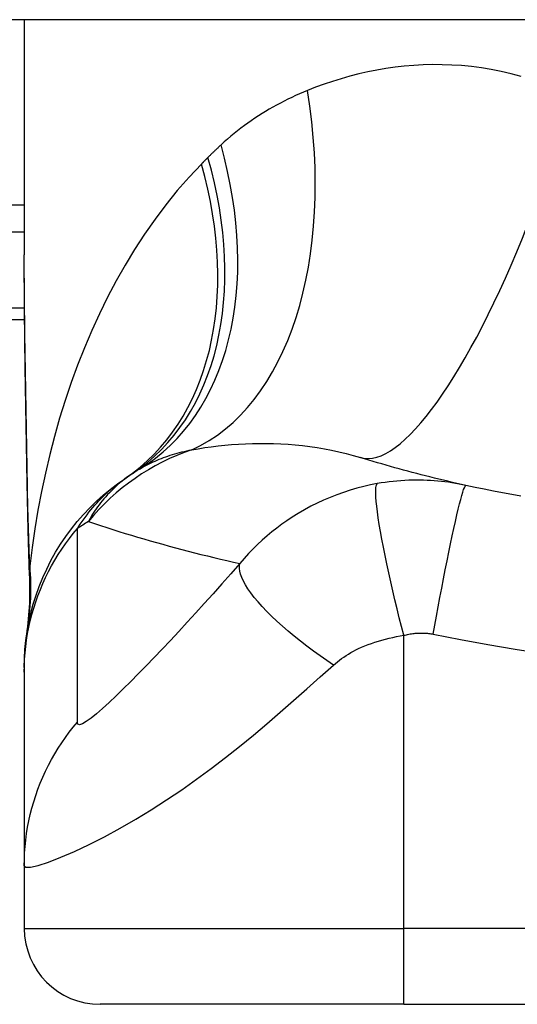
# Model space of a CAD drawing. Header units: inches. Extents: x 12 to 399, y 35 to 188.
# Tile 142 of 191: x 49.325 to 49.583, y 186.534 to 187.045. Entities that reach past the tile are written whole.
import ezdxf

# ---------------------------------------------------------------- set-up
doc = ezdxf.new("R2010")
doc.units = ezdxf.units.IN
doc.header["$MEASUREMENT"] = 0
doc.layers.add('Visible Edges(ANSI)', color=7, linetype='Continuous', lineweight=25)
doc.layers.add('Visible Tangent Edges(ANSI)', color=7, linetype='Continuous', lineweight=25)

msp = doc.modelspace()

# ---------------------------------------------------------------- linework, layer by layer
at = {"layer": 'Visible Edges(ANSI)'}
for p, q in [((53.86231792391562, 187.0446078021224), (12.25731792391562, 187.0446078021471)), ((49.32745965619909, 187.0446078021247), (49.32745965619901, 186.9226592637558)), ((48.96131792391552, 186.8891078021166), (49.32764737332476, 186.8891078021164)), ((49.32745969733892, 186.7084801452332), (49.32745969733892, 186.7060587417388)), ((49.32745969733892, 186.7060587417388), (49.32745969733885, 186.6056330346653)), ((49.32745965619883, 186.6056330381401), (49.3274596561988, 186.5730959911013)), ((49.52431004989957, 186.5337259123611), (49.36682973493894, 186.5337259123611)), ((49.52431004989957, 186.5337259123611), (49.89832579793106, 186.5337259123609))]:
    msp.add_line(p, q, dxfattribs=at)
at = {"layer": 'Visible Edges(ANSI)', "flags": 128}
for points in [[(49.32892005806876, 186.8040834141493), (49.32843768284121, 186.8342573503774), (49.32796384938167, 186.8641449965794), (49.32760312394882, 186.8936458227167), (49.32745969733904, 186.9226592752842)], [(49.5565754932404, 186.8029540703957), (49.55421660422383, 186.8034763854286), (49.55186447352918, 186.8040059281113), (49.54951914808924, 186.8045426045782), (49.54718058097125, 186.8050864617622), (49.54484877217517, 186.8056373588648), (49.54252367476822, 186.8061953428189), (49.5402053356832, 186.8067603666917), (49.53789375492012, 186.8073324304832), (49.53558888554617, 186.8079114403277), (49.53329068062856, 186.8084973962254), (49.53099923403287, 186.8090902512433), (49.52871445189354, 186.8096900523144), (49.52643638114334, 186.8102966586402), (49.52416497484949, 186.8109101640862), (49.52190023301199, 186.8115304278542), (49.5196422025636, 186.8121574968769), (49.51739078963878, 186.8127913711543), (49.51514608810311, 186.8134319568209), (49.51290800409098, 186.8140792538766), (49.51067663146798, 186.8147332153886), (49.50845187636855, 186.8153938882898), (49.50623373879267, 186.8160611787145), (49.50402226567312, 186.8167350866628), (49.50181745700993, 186.8174155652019)], [(49.32745969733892, 186.7084801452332), (49.32755102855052, 186.7131246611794), (49.3278283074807, 186.7178040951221), (49.32829557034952, 186.7225075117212), (49.32895638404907, 186.7272236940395), (49.32981318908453, 186.7319409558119), (49.33086748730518, 186.7366471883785), (49.33211993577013, 186.7413301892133), (49.33357006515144, 186.7459775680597), (49.33521637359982, 186.7505768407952), (49.33705651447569, 186.7551157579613), (49.33908692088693, 186.7595820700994), (49.34130308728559, 186.763963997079), (49.34369938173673, 186.7682499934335), (49.34626951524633, 186.7724291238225), (49.34900616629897, 186.7764909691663), (49.35190107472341, 186.7804258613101), (49.35494560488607, 186.7842248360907), (49.35812999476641, 186.7878797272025), (49.36144448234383, 186.7913833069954), (49.36487827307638, 186.7947291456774), (49.36842076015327, 186.7979119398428), (49.3720607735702, 186.8009270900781), (49.37578704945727, 186.8037711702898), (49.37958823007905, 186.8064415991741)], [(49.33026167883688, 186.7559796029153), (49.32942083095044, 186.7797785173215), (49.32892005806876, 186.8040834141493)], [(49.5850704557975, 186.7973199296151), (49.58029879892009, 186.7981777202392), (49.57553516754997, 186.7990680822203), (49.57077989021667, 186.7999910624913), (49.56603338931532, 186.8009466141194), (49.56129604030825, 186.8019348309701), (49.5565754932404, 186.8029540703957)], [(49.33026167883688, 186.7559796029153), (49.33021333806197, 186.7408037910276), (49.32871937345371, 186.7256842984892)]]:
    msp.add_lwpolyline(points, dxfattribs=at)
at = {"layer": 'Visible Edges(ANSI)'}
for centre, radius, start, end in [((49.44861670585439, 186.7105152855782), 0.1181102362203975, 121.3000677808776, 123.520815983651), ((49.71131792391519, 186.3139301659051), 0.59381149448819, 123.5208159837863, 123.9621279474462), ((49.36682973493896, 186.5730959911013), 0.0393700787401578, 180, 269.9999999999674)]:
    msp.add_arc(centre, radius, start, end, dxfattribs=at)
at = {"layer": 'Visible Tangent Edges(ANSI)'}
for p, q in [((49.32745965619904, 186.9484427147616), (48.77022438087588, 186.9484427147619)), ((48.77022438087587, 186.9345232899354), (49.32745965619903, 186.934523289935)), ((49.32759199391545, 186.89487341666), (48.96131792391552, 186.8948734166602)), ((49.52431004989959, 186.5730959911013), (49.52431004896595, 186.7251752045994)), ((49.32745965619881, 186.5730959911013), (49.5243100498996, 186.5730959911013)), ((49.89832579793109, 186.5730959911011), (49.5243100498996, 186.5730959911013)), ((49.52431004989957, 186.5337259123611), (49.5243100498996, 186.5730959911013))]:
    msp.add_line(p, q, dxfattribs=at)
at = {"layer": 'Visible Tangent Edges(ANSI)', "flags": 128}
for points in [[(49.58521749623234, 187.0152031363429), (49.58003320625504, 187.0165707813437), (49.57485548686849, 187.0177581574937), (49.56969001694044, 187.0187679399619), (49.56454266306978, 187.0196027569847), (49.55942224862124, 187.0202658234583), (49.55433543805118, 187.020761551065), (49.54928349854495, 187.0210943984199), (49.54426760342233, 187.0212688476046), (49.53928883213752, 187.0212893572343), (49.53434849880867, 187.0211603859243), (49.52944772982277, 187.0208863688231), (49.5245877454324, 187.0204717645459), (49.51976967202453, 187.0199210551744), (49.51499468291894, 187.0192379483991), (49.51026451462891, 187.018426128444), (49.50558137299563, 187.0174901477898), (49.50094751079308, 187.0164345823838), (49.49636518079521, 187.0152639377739), (49.49183658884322, 187.0139828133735), (49.48736398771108, 187.0125957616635), (49.4829495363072, 187.0111072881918), (49.47859553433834, 187.009521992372), (49.47430418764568, 187.0078444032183)], [(49.47430418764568, 187.0078444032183), (49.47226345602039, 187.0070023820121), (49.4702364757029, 187.006132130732), (49.46822348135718, 187.0052335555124), (49.46622480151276, 187.0043066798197), (49.46424062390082, 187.0033514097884), (49.4622711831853, 187.0023676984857), (49.46031680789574, 187.0013554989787), (49.45837763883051, 187.0003147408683), (49.45645376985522, 186.9992453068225), (49.45454524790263, 186.9981469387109), (49.45265211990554, 186.9970194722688), (49.45077443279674, 186.9958626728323), (49.44891232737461, 186.9946763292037), (49.44706585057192, 186.9934602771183), (49.4452350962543, 186.9922142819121), (49.44342025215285, 186.9909381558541), (49.44162164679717, 186.989631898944), (49.43983965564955, 186.9882954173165), (49.43807437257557, 186.9869286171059), (49.43632607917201, 186.9855313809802), (49.43459501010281, 186.9841035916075), (49.43288125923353, 186.9826451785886), (49.43118515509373, 186.981156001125), (49.42950683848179, 186.9796359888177)], [(49.42950683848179, 186.9796359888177), (49.42921782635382, 186.9793696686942), (49.42892928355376, 186.9791027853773), (49.42864116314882, 186.9788353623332), (49.42835351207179, 186.9785673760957), (49.42806628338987, 186.9782988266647), (49.42777952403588, 186.9780297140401), (49.42749323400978, 186.9777600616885), (49.42720736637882, 186.9774898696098), (49.42692196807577, 186.9772191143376), (49.42663699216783, 186.9769478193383), (49.42635248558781, 186.9766759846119), (49.42606840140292, 186.976403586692), (49.42578478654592, 186.9761306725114), (49.42550164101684, 186.9758571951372), (49.42521891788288, 186.9755832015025), (49.42493666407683, 186.9753086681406), (49.42465483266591, 186.9750335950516), (49.42437347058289, 186.9747580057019), (49.424092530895, 186.9744818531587), (49.42381210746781, 186.9742052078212), (49.42353205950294, 186.9739280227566), (49.42325252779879, 186.9736502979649), (49.42297341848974, 186.9733720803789), (49.42269477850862, 186.9730933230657)], [(49.42269477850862, 186.9730933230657), (49.42255421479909, 186.9729524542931), (49.42241379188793, 186.9728115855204), (49.42227350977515, 186.9726706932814), (49.42213318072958, 186.9725298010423), (49.42199303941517, 186.9723889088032), (49.42185299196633, 186.9722480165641), (49.4217130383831, 186.9721071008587), (49.42157317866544, 186.9719661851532), (49.42143331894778, 186.9718252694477), (49.42129364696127, 186.9716843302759), (49.42115397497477, 186.971543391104), (49.42101449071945, 186.9714024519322), (49.42087510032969, 186.9712614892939), (49.42073570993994, 186.9711205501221), (49.42059650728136, 186.9709795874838), (49.42045730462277, 186.9708386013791), (49.42031819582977, 186.9706976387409), (49.42017927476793, 186.9705566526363), (49.42004035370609, 186.9704156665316), (49.41990162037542, 186.9702746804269), (49.41976288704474, 186.9701336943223), (49.41962424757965, 186.9699926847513), (49.41948570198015, 186.9698516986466), (49.4193473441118, 186.9697106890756)], [(49.4193473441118, 186.9697106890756), (49.41296514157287, 186.9629414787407), (49.40682764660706, 186.9559022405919), (49.40093467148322, 186.9486118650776), (49.39528593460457, 186.9410892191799), (49.38988115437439, 186.9333523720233), (49.38471967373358, 186.9254192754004), (49.37980083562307, 186.9173078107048), (49.37512379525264, 186.9090355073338), (49.37067869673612, 186.900603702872), (49.36645981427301, 186.8920163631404), (49.36246564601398, 186.8832833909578), (49.35869478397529, 186.8744149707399), (49.35514572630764, 186.865421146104), (49.3518169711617, 186.8563118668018), (49.34870701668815, 186.8470973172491), (49.34581454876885, 186.8377875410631), (49.34313909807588, 186.8283926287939), (49.34067935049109, 186.8189221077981), (49.33843399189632, 186.8093855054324), (49.33640189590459, 186.7997923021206), (49.33458165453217, 186.790152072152), (49.33297204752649, 186.7804742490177), (49.33157176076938, 186.7707683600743), (49.3303794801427, 186.7610438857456)], [(49.32908207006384, 186.8046708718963), (49.32899730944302, 186.8096998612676), (49.32891067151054, 186.8147227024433), (49.32882262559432, 186.819738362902), (49.3287334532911, 186.8247459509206), (49.32864362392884, 186.829744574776), (49.32855341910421, 186.8347339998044), (49.32846340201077, 186.8397140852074), (49.32837394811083, 186.8446846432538), (49.32828562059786, 186.849645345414), (49.32819898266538, 186.8545960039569), (49.3281144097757, 186.8595363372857), (49.32803255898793, 186.8644660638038), (49.32795389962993, 186.8693849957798), (49.32787880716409, 186.8742928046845), (49.32780784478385, 186.8791892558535), (49.3277417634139, 186.8840735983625), (49.32768093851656, 186.8889450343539), (49.32762612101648, 186.8938032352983), (49.32757806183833, 186.8986479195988), (49.32753723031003, 186.9034788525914), (49.32750428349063, 186.9082957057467), (49.32747997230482, 186.9130982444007), (49.32746485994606, 186.9178861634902), (49.32745960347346, 186.9226592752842)], [(49.41430845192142, 186.8214623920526), (49.41765992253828, 186.8220281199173), (49.42105410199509, 186.8225486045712), (49.42448859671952, 186.8230211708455), (49.42796082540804, 186.8234432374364), (49.43146844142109, 186.8238122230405), (49.43500895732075, 186.8241254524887), (49.4385798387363, 186.8243803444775), (49.44217873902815, 186.8245742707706), (49.4458032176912, 186.8247046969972), (49.4494518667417, 186.8247695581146), (49.45312346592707, 186.824766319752), (49.45681684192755, 186.8246923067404), (49.46053068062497, 186.8245448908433), (49.46426380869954, 186.824321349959), (49.46801495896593, 186.8240191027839), (49.47178286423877, 186.823635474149), (49.47556362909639, 186.8231678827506), (49.47934800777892, 186.8226143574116), (49.48313032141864, 186.8219735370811), (49.48690493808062, 186.8212439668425), (49.49066631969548, 186.8204241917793), (49.49440888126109, 186.8195131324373), (49.49812760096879, 186.8185104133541), (49.50181745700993, 186.8174155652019)], [(49.38725601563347, 186.8114355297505), (49.38821053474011, 186.8120047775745), (49.38917979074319, 186.8125608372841), (49.39016397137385, 186.8131036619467), (49.39116298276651, 186.8136333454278), (49.39217710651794, 186.8141497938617), (49.39320615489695, 186.8146530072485), (49.39425022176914, 186.8151429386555), (49.39530940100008, 186.8156196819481), (49.39638369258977, 186.816083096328), (49.39747300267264, 186.8165332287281), (49.39857733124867, 186.8169700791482), (49.3996965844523, 186.8173936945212), (49.40083095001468, 186.8178041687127), (49.40198052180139, 186.8182014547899), (49.40314520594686, 186.8185857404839), (49.40432509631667, 186.818956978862), (49.4055202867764, 186.8193152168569), (49.40673077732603, 186.8196605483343), (49.40795647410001, 186.8199930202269), (49.40919728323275, 186.8203125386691), (49.41045301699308, 186.8206192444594), (49.4117235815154, 186.8209130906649), (49.41300869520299, 186.8211941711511), (49.41430845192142, 186.8214623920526)], [(49.32892005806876, 186.8040834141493), (49.32891996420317, 186.8041082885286), (49.32892052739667, 186.8041331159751), (49.32892165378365, 186.8041578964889), (49.32892343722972, 186.8041826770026), (49.32892578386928, 186.8042074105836), (49.32892878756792, 186.8042320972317), (49.32893235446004, 186.8042567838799), (49.32893657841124, 186.8042814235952), (49.32894136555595, 186.8043060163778), (49.32894671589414, 186.8043306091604), (49.32895262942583, 186.8043551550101), (49.32895920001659, 186.8043796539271), (49.32896623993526, 186.8044041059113), (49.32897393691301, 186.8044285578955), (49.32898219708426, 186.8044529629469), (49.32899102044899, 186.8044773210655), (49.32900050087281, 186.8045016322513), (49.32901045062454, 186.8045259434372), (49.32902096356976, 186.8045501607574), (49.32903213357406, 186.8045743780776), (49.32904377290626, 186.8045985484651), (49.32905597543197, 186.8046227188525), (49.32906874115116, 186.8046467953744), (49.32908207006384, 186.8046708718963)], [(49.3303794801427, 186.7610438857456), (49.33029847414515, 186.7628223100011), (49.33022037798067, 186.7646047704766), (49.33014491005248, 186.7663911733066), (49.33007207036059, 186.7681815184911), (49.33000176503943, 186.7699756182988), (49.32993408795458, 186.771773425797), (49.32986875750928, 186.773574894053), (49.32980586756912, 186.7753798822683), (49.32974532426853, 186.7771882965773), (49.32968703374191, 186.7790001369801), (49.32963099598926, 186.7808151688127), (49.32957721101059, 186.7826334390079), (49.32952539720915, 186.7844548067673), (49.3294757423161, 186.7862791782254), (49.32942805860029, 186.788106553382), (49.3293823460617, 186.7899366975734), (49.32933860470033, 186.7917696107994), (49.32929664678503, 186.793605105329), (49.32925656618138, 186.7954432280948), (49.32921826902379, 186.7972838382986), (49.3291816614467, 186.7991269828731), (49.32914683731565, 186.8009725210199), (49.32911360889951, 186.8028204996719), (49.32908207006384, 186.8046708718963)], [(49.35502876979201, 186.7806118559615), (49.3560170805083, 186.7821223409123), (49.3570095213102, 186.7835857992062), (49.35800590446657, 186.7850036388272), (49.35900585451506, 186.7863773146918), (49.3600092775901, 186.7877083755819), (49.36101598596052, 186.7889982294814), (49.36202569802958, 186.7902483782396), (49.3630382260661, 186.7914602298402), (49.36405338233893, 186.7926352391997), (49.3650709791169, 186.7937742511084), (49.36609101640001, 186.7948781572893), (49.36711340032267, 186.7959478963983), (49.3681381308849, 186.7969843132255), (49.36916520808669, 186.7979883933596), (49.37019444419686, 186.7989609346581), (49.37122593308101, 186.7999029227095), (49.37225958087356, 186.8008152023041), (49.37329613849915, 186.8016991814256), (49.37433607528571, 186.8025556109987), (49.37537948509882, 186.8033850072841), (49.37642636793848, 186.8041877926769), (49.37747672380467, 186.8049645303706), (49.37853064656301, 186.8057156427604), (49.37958823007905, 186.8064415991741)], [(49.38339147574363, 186.8089820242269), (49.38202620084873, 186.8080555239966), (49.38070616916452, 186.8071156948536), (49.37943025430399, 186.8061632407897), (49.37819686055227, 186.8051987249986), (49.37700486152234, 186.8042227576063), (49.37585294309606, 186.8032359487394), (49.37473960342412, 186.802238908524), (49.37366362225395, 186.8012322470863), (49.37262368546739, 186.8002165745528), (49.37161838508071, 186.7991925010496), (49.37064650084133, 186.7981605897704), (49.36970690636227, 186.7971213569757), (49.36879894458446, 186.7960750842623), (49.3679219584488, 186.7950220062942), (49.36707510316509, 186.7939624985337), (49.36625781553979, 186.7928968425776), (49.36546934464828, 186.7918253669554), (49.36470893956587, 186.790748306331), (49.36397594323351, 186.789665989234), (49.3632696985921, 186.788578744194), (49.36258936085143, 186.7874868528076), (49.36193427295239, 186.7863906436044), (49.36130377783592, 186.7852903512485), (49.36069712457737, 186.784186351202)], [(49.5565754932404, 186.8029540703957), (49.55477289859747, 186.80333516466), (49.55296317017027, 186.8036882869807), (49.5511459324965, 186.8040134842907), (49.54932160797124, 186.8043105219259), (49.54749047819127, 186.8045792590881), (49.54565287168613, 186.8048196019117), (49.5438088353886, 186.8050313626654), (49.54195799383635, 186.8052144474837), (49.54010025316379, 186.8053686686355), (49.53824035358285, 186.8054936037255), (49.53638134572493, 186.8055890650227), (49.53451154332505, 186.8056554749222), (49.53262306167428, 186.8056925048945), (49.53071820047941, 186.8056993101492), (49.52879935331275, 186.8056754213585), (49.52685520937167, 186.8056192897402), (49.52486314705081, 186.8055280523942), (49.52281495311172, 186.8053992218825), (49.52076567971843, 186.8052347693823), (49.51875667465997, 186.8050389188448), (49.51674438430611, 186.8048077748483), (49.51470581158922, 186.8045379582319), (49.51264471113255, 186.8042284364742), (49.5105708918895, 186.8038793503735)], [(49.5105708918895, 186.8038793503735), (49.50703934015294, 186.803197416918), (49.50350980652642, 186.8024044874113), (49.49998562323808, 186.8014993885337), (49.49647519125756, 186.8004827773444), (49.49298752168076, 186.7993560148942), (49.48953021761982, 186.7981208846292), (49.48610187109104, 186.796776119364), (49.48270787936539, 186.7953228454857), (49.47936617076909, 186.7937688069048), (49.47607275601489, 186.7921124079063), (49.47276779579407, 186.7903194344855), (49.46947790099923, 186.788397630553), (49.46643407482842, 186.7864922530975), (49.46367635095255, 186.7846549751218), (49.4610268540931, 186.782783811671), (49.45843043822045, 186.7808426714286), (49.45588320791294, 186.7788285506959), (49.45338150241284, 186.7767382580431), (49.45092457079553, 186.7745690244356), (49.44851274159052, 186.7723182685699), (49.44614634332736, 186.7699833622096), (49.44382570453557, 186.767561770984), (49.44155167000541, 186.7650510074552), (49.43932682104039, 186.7624488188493)], [(49.52431004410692, 186.7251752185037), (49.52314897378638, 186.7296705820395), (49.52198987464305, 186.7342546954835), (49.52084006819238, 186.7389050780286), (49.5197073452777, 186.7435964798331), (49.51859973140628, 186.7483012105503), (49.51752572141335, 186.752989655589), (49.5164936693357, 186.7576303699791), (49.51551197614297, 186.7621910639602), (49.51458862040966, 186.7666389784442), (49.51373115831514, 186.7709416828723), (49.5129464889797, 186.7750679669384), (49.51224061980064, 186.7789882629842), (49.511618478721, 186.7826755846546), (49.51108400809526, 186.786106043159), (49.5106398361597, 186.7892594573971), (49.51028746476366, 186.7921194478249), (49.5100270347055, 186.794674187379), (49.50985765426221, 186.7969159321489), (49.50977711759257, 186.7988413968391), (49.50978232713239, 186.8004514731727), (49.50986929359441, 186.8017507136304), (49.51003332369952, 186.8027472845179), (49.51026911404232, 186.803452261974), (49.5105708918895, 186.8038793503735)], [(49.53964143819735, 186.7258379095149), (49.54046346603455, 186.7304713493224), (49.54131346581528, 186.7351930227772), (49.54218787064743, 186.7399781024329), (49.54308231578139, 186.7447988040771), (49.54399192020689, 186.7496244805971), (49.54491123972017, 186.7544222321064), (49.54583431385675, 186.7591574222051), (49.5467548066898, 186.7637943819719), (49.54766610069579, 186.7682970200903), (49.54856143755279, 186.7726299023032), (49.54943415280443, 186.776758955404), (49.55027776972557, 186.7806524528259), (49.55108609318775, 186.7842816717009), (49.55185349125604, 186.7876215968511), (49.55257498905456, 186.7906516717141), (49.55324631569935, 186.7933560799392), (49.55386399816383, 186.7957238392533), (49.55442545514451, 186.7977491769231), (49.55492899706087, 186.7994310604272), (49.55537377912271, 186.8007731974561), (49.55575975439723, 186.8017834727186), (49.55608767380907, 186.8024734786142), (49.55635894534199, 186.8028579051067), (49.5565754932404, 186.8029540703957)], [(49.36069712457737, 186.784186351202), (49.36385682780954, 186.7831374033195), (49.36702657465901, 186.7821007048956), (49.37020617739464, 186.7810762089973), (49.37339591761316, 186.7800640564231), (49.37659551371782, 186.7790641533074), (49.37980524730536, 186.7780766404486), (49.3830251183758, 186.7771014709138), (49.38625493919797, 186.7761387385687), (49.3894949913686, 186.7751883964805), (49.39274508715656, 186.7742505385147), (49.39600541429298, 186.7733251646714), (49.39927597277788, 186.7724123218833), (49.40255666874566, 186.7715120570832), (49.40584759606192, 186.7706243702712), (49.40914875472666, 186.76974930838), (49.41246023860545, 186.7688869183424), (49.41578204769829, 186.7680372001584), (49.41911427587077, 186.7672002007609), (49.42245678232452, 186.7663760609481), (49.42580980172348, 186.7655647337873), (49.42917324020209, 186.764766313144), (49.4325472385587, 186.7639807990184), (49.43593174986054, 186.7632082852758), (49.43932682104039, 186.7624488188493)], [(49.32745969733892, 186.7060587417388), (49.32750775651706, 186.7093715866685), (49.32765287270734, 186.7126971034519), (49.32789617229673, 186.7160311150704), (49.32823850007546, 186.7193695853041), (49.32868041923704, 186.7227081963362), (49.32922249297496, 186.7260427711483), (49.32986472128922, 186.7293688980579), (49.33060701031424, 186.7326822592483), (49.33144907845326, 186.7359785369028), (49.33239017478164, 186.7392533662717), (49.33342945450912, 186.742502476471), (49.33456569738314, 186.7457215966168), (49.33579758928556, 186.7489065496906), (49.33712344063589, 186.7520532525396), (49.33854137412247, 186.7551577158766), (49.34004923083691, 186.7582160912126), (49.34164466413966, 186.7612246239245), (49.34332523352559, 186.76417974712), (49.34508802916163, 186.7670780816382), (49.34693023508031, 186.7699164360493), (49.34884875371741, 186.7726916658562), (49.35084029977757, 186.7754010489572), (49.35290140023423, 186.7780419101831), (49.35502876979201, 186.7806118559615)], [(49.35499638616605, 186.6800987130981), (49.35502876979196, 186.6843103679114), (49.35502876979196, 186.6885007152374), (49.35502876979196, 186.6926966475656), (49.35502876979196, 186.6968816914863), (49.35502876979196, 186.7010641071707), (49.35502876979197, 186.7052493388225), (49.35502876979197, 186.709435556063), (49.35502876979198, 186.7136213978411), (49.35502876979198, 186.7178068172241), (49.35502876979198, 186.7219923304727), (49.35502876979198, 186.7261779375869), (49.35502876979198, 186.730363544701), (49.35502876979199, 186.7345491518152), (49.35502876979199, 186.7387347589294), (49.35502876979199, 186.7429204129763), (49.35502876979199, 186.7471059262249), (49.35502876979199, 186.7512911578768), (49.35502876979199, 186.7554769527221), (49.355028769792, 186.7596636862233), (49.355028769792, 186.763849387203), (49.355028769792, 186.7680313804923), (49.355028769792, 186.7722149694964), (49.355028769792, 186.7764128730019), (49.35502876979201, 186.7806118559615)], [(49.33028242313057, 186.758068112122), (49.33027697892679, 186.7579815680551), (49.33027200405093, 186.7578949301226), (49.3302674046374, 186.7578082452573), (49.3302631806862, 186.7577215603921), (49.3302594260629, 186.7576347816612), (49.33025595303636, 186.7575480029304), (49.33025294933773, 186.7574611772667), (49.33025032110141, 186.7573743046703), (49.33024806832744, 186.757287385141), (49.33024628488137, 186.757200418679), (49.33024478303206, 186.757113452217), (49.33024375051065, 186.7570263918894), (49.33024309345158, 186.7569393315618), (49.33024281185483, 186.7568522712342), (49.33024299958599, 186.756765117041), (49.33024356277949, 186.7566779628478), (49.33024450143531, 186.7565907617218), (49.33024581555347, 186.756503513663), (49.33024750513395, 186.7564162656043), (49.33024966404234, 186.7563289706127), (49.33025219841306, 186.7562416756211), (49.33025510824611, 186.7561543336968), (49.3302583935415, 186.7560669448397), (49.33026214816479, 186.7559795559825)], [(49.3303794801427, 186.7610438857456), (49.33037535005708, 186.7608690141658), (49.33037121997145, 186.7606980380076), (49.33036718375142, 186.7605310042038), (49.33036314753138, 186.7603680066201), (49.33035911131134, 186.760209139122), (49.3303550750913, 186.7600544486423), (49.33035103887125, 186.7599040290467), (49.33034700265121, 186.7597579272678), (49.33034306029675, 186.7596162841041), (49.33033902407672, 186.7594791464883), (49.33033508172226, 186.7593465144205), (49.33033104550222, 186.7592185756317), (49.33032710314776, 186.7590952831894), (49.33032306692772, 186.7589767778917), (49.33031912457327, 186.7588631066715), (49.33031508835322, 186.7587543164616), (49.33031105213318, 186.7586504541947), (49.33030701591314, 186.7585516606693), (49.3303029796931, 186.7584579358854), (49.33029894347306, 186.7583693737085), (49.33029481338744, 186.7582860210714), (49.33029068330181, 186.7582080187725), (49.3302865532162, 186.7581353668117), (49.33028242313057, 186.758068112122)], [(49.43932682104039, 186.7624488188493), (49.43465123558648, 186.7571340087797), (49.42997682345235, 186.7518642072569), (49.42537905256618, 186.7467254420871), (49.42084928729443, 186.7417054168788), (49.41637105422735, 186.7367831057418), (49.41193693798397, 186.7319492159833), (49.40755407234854, 186.7272114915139), (49.40323052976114, 186.7225789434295), (49.39897044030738, 186.7180571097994), (49.39477643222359, 186.7136500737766), (49.39065310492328, 186.7093652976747), (49.38660853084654, 186.7052147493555), (49.38265256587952, 186.701213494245), (49.37880069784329, 186.6973845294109), (49.37507113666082, 186.6937545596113), (49.37149241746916, 186.6903634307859), (49.3680995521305, 186.687259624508), (49.36494501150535, 186.6845107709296), (49.36209065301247, 186.6821951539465), (49.35961100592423, 186.6804031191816), (49.35759787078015, 186.6792385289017), (49.35612427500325, 186.6787726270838), (49.35524681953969, 186.6790554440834), (49.35499638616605, 186.6800987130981)], [(49.48784692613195, 186.7097667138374), (49.48436498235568, 186.7121218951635), (49.48089669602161, 186.7145422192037), (49.47745891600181, 186.717019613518), (49.47406938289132, 186.7195448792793), (49.47074621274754, 186.7221078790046), (49.46750799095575, 186.7246975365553), (49.46437320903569, 186.7273020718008), (49.46136012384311, 186.7299090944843), (49.4584863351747, 186.7325056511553), (49.4557685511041, 186.7350787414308), (49.453222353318, 186.7376151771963), (49.45086158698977, 186.7401020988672), (49.4486985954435, 186.7425269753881), (49.44674361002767, 186.7448778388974), (49.44500475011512, 186.7471436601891), (49.44348797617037, 186.7493143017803), (49.44219680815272, 186.751380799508), (49.44113260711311, 186.7533353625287), (49.44029457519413, 186.7551716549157), (49.43967961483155, 186.7568845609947), (49.43928284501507, 186.7584704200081), (49.43909750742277, 186.7599268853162), (49.43911534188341, 186.7612529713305), (49.43932682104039, 186.7624488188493)], [(49.48784692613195, 186.7097667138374), (49.4888540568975, 186.7106413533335), (49.48989779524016, 186.7114949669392), (49.49097673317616, 186.7123275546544), (49.49209035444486, 186.7131392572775), (49.49323851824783, 186.7139303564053), (49.49442089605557, 186.7147010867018), (49.49563730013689, 186.7154515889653), (49.49688805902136, 186.7161822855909), (49.49817500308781, 186.7168935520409), (49.49950010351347, 186.7175859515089), (49.50089306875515, 186.7182700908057), (49.50244992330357, 186.7189768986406), (49.50414964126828, 186.7196906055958), (49.50586752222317, 186.7203659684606), (49.50758873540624, 186.7209998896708), (49.50934547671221, 186.7216025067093), (49.51113962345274, 186.7221736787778), (49.51296113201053, 186.7227106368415), (49.51480685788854, 186.7232123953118), (49.51667708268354, 186.7236789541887), (49.51856744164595, 186.7241092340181), (49.52047258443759, 186.7245023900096), (49.52238753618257, 186.7248577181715), (49.52431004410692, 186.7251752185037)], [(49.52431004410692, 186.7251752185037), (49.52498240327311, 186.7253438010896), (49.52565283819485, 186.7254986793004), (49.52631796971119, 186.7256397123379), (49.52697648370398, 186.7257671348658), (49.52763584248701, 186.725881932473), (49.5283103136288, 186.7259853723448), (49.52898623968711, 186.7260759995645), (49.52964541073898, 186.7261531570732), (49.53029036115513, 186.7262175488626), (49.53092845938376, 186.7262701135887), (49.5315633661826, 186.7263112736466), (49.53219414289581, 186.7263410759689), (49.53281999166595, 186.7263598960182), (49.53344344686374, 186.7263676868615), (49.53406831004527, 186.7263642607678), (49.53469345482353, 186.7263497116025), (49.53531733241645, 186.7263241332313), (49.53593975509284, 186.726287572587), (49.53656086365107, 186.7262399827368), (49.53718051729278, 186.7261814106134), (49.53779857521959, 186.7261118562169), (49.53841489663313, 186.7260314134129), (49.53902915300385, 186.7259401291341), (49.53964143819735, 186.7258379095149)], [(49.53964143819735, 186.7258379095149), (49.55378294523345, 186.7230891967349), (49.56794139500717, 186.7203930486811), (49.58214790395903, 186.7179583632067), (49.59639651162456, 186.7157838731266), (49.6106817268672, 186.7138683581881), (49.62499937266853, 186.7122105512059), (49.6393444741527, 186.7108094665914), (49.65371210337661, 186.709664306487), (49.66809780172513, 186.7087742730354), (49.68249706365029, 186.7081389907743), (49.69690524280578, 186.7077579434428), (49.71131792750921, 186.7076309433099), (49.72573061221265, 186.7077579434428), (49.74013879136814, 186.7081389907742), (49.7545380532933, 186.7087742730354), (49.76892375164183, 186.709664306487), (49.78329138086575, 186.7108094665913), (49.79763648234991, 186.7122105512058), (49.81195412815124, 186.713868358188), (49.8262392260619, 186.7157838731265), (49.84048745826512, 186.717958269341), (49.85469417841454, 186.7203930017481)], [(49.32745969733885, 186.6056330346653), (49.3282857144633, 186.6048116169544), (49.33076367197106, 186.6048768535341), (49.33475643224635, 186.6058078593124), (49.34005326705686, 186.6075455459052), (49.34640064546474, 186.6100097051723), (49.35350345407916, 186.6130872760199), (49.36111839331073, 186.6166789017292), (49.36904731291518, 186.6206972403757), (49.37712632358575, 186.625065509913), (49.38524710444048, 186.6297262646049), (49.39332470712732, 186.6346305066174), (49.40131116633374, 186.6397424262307), (49.4091688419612, 186.6450300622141), (49.41688158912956, 186.6504692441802), (49.42444274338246, 186.6560388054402), (49.43185671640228, 186.6617224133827), (49.43913669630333, 186.6675067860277), (49.4462939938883, 186.6733772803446), (49.45333771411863, 186.6793159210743), (49.46028085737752, 186.6853058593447), (49.46716425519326, 186.6913472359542), (49.4740471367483, 186.6974520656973), (49.48097465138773, 186.7036236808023), (49.48784692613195, 186.7097667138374)], [(49.32745969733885, 186.6056330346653), (49.32750766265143, 186.6089491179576), (49.32765268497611, 186.6122772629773), (49.32789570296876, 186.6156133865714), (49.32823756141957, 186.6189533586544), (49.32867901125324, 186.6222930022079), (49.32922052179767, 186.6256279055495), (49.32986199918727, 186.628953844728), (49.33060344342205, 186.6322663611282), (49.33144457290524, 186.6355611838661), (49.33238454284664, 186.638833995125), (49.33342260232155, 186.6420803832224), (49.334557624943, 186.64529617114), (49.33578810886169, 186.6484771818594), (49.3371124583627, 186.6516192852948), (49.33852870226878, 186.654718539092), (49.34003486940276, 186.6577710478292), (49.34162851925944, 186.6607731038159), (49.34330702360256, 186.6637211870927), (49.34506775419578, 186.6666118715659), (49.34690780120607, 186.6694419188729), (49.34882397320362, 186.672208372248), (49.35081307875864, 186.6749083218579), (49.35287173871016, 186.6775392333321), (49.35499638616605, 186.6800987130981)]]:
    msp.add_lwpolyline(points, dxfattribs=at)
at = {"layer": 'Visible Tangent Edges(ANSI)'}
msp.add_arc((49.59059640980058, 186.4133343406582), 0.4363311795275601, 121.7956840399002, 122.6756536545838, dxfattribs=at)
for centre, major_axis, ratio, start_param, end_param in [((49.35275869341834, 187.007844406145), (0.0508294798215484, -0.190174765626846), 0.6042411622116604, 0.0954496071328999, 1.410678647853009), ((49.28498832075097, 186.9796359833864), (0.1022677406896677, -0.1682004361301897), 0.6786015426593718, 7.506e-13, 1.179477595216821), ((49.27468287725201, 186.9730933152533), (0.1087086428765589, -0.1641112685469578), 0.6890586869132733, 0, 1.142601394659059), ((49.26961877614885, 186.9697106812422), (0.109969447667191, -0.1632690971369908), 0.6969087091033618, 0, 1.131926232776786), ((49.56020684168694, 187.0054069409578), (-0.0583894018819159, -0.1879913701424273), 0.249251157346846, 0, 1.285378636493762), ((49.45123823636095, 186.7096332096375), (-0.0374595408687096, -0.1120125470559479), 0.9920021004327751, 3.787136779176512, 4.348938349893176), ((49.13396850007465, 186.7543579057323), (0.1947508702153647, -0.0286736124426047), 0.9169404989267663, 0, 0.1797255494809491), ((49.13502641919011, 186.7610438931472), (0.1940896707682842, -0.0328523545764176), 0.8025726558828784, 0, 0.2078554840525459)]:
    msp.add_ellipse(centre, major_axis=major_axis, ratio=ratio, start_param=start_param, end_param=end_param, dxfattribs=at)

doc.saveas('drawing.dxf')
